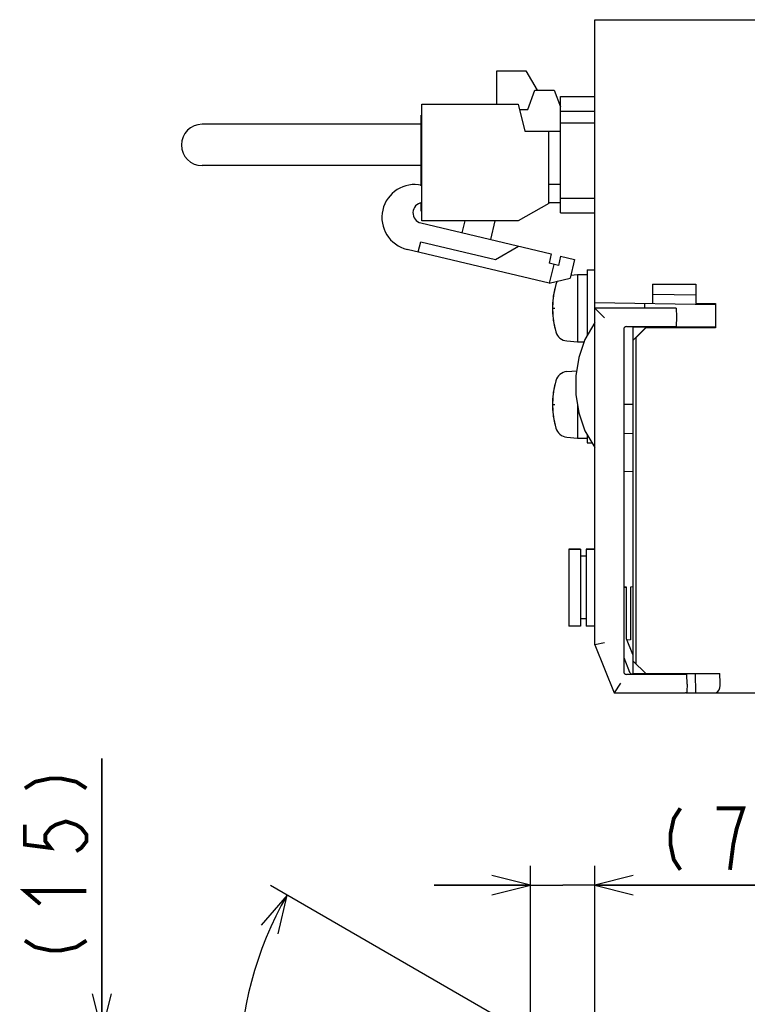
# Model space of a CAD drawing. Extents: x 60 to 816, y 33 to 560.
# Tile 19 of 21: x 540 to 616, y 458 to 560. Entities that reach past the tile are written whole.
import ezdxf

# ---------------------------------------------------------------- set-up
doc = ezdxf.new("R2010")
doc.units = 0
doc.header["$LTSCALE"] = 46.2
doc.layers.get('0').update_dxf_attribs({"linetype": 'CONTINUOUS'})
for name, color, linetype in [('ALL_AXIS', 7, 'CONTINUOUS'), ('ALL_CURVE', 7, 'CONTINUOUS'), ('ALL_DIM', 7, 'CONTINUOUS'), ('ALL_FEATURES', 7, 'CONTINUOUS')]:
    doc.layers.add(name, color=color, linetype=linetype)
doc.dimstyles.get("Standard").update_dxf_attribs({"dimtxt": 2.5, "dimasz": 2.5, "dimexe": 1.25, "dimexo": 0.625, "dimtad": 1, "dimcen": 2.5, "dimazin": 3, "dimtfac": 1, "dimtmove": 0, "dimatfit": 3})

# ---------------------------------------------------------------- blocks, each defined once
blk = doc.blocks.new('*D14')
at = {"layer": 'ALL_DIM', "color": 2, "linetype": 'CONTINUOUS'}
for p, q in [((594.75, 453.52), (566.27, 469.96)), ((600, 437), (600, 411.55))]:
    blk.add_line(p, q, dxfattribs=at)
for points in [[(567.09, 464.94), (568.01, 468.96), (565.31, 465.85)], [(595.95, 412.77), (600, 413.55), (596.06, 414.76)]]:
    blk.add_lwpolyline(points, dxfattribs=at)
for start, end in [(150, 210), (210, 270)]:
    blk.add_arc((600, 450.49), 36.94, start, end, dxfattribs=at)
blk = doc.blocks.new('_OPEN')
at = {"color": 0, "linetype": 'BYBLOCK'}
for p, q in [((0, 0), (-1, 0.25)), ((-1, -0.25), (0, 0)), ((-1, 0), (0, 0))]:
    blk.add_line(p, q, dxfattribs=at)
blk = doc.blocks.new('*D15')
at = {"layer": 'ALL_DIM', "color": 2, "linetype": 'CONTINUOUS'}
for p, q in [((593.31, 452.04), (593.31, 472)), ((600, 441.27), (600, 472)), ((593.31, 470), (583.31, 470)), ((583.31, 470), (596.66, 470)), ((622.31, 470), (596.66, 470)), ((600, 470), (622.31, 470))]:
    blk.add_line(p, q, dxfattribs=at)
at = {"layer": 'ALL_DIM', "color": 2, "linetype": 'CONTINUOUS', "xscale": 4, "yscale": 4, "zscale": 4}
blk.add_blockref('_OPEN', (593.31, 470), dxfattribs=at)
at = {"layer": 'ALL_DIM', "color": 2, "linetype": 'CONTINUOUS', "xscale": 4, "yscale": 4, "zscale": 4, "rotation": 180}
blk.add_blockref('_OPEN', (600, 470), dxfattribs=at)
blk = doc.blocks.new('*D16')
at = {"layer": 'ALL_DIM', "color": 2, "linetype": 'CONTINUOUS'}
for p, q in [((548.75, 454.7), (548.75, 483.17)), ((548.75, 483.17), (548.75, 447.35)), ((594.64, 454.7), (546.75, 454.7)), ((548.75, 430), (548.75, 447.35)), ((598.16, 440), (546.75, 440)), ((548.75, 440), (548.75, 430))]:
    blk.add_line(p, q, dxfattribs=at)
at = {"layer": 'ALL_DIM', "color": 2, "linetype": 'CONTINUOUS', "xscale": 4, "yscale": 4, "zscale": 4}
for p, rotation in [((548.75, 454.7), 270), ((548.75, 440), 90)]:
    blk.add_blockref('_OPEN', p, dxfattribs=dict(at, rotation=rotation))

msp = doc.modelspace()

# ---------------------------------------------------------------- linework, layer by layer
at = {"layer": 'ALL_AXIS', "color": 7, "linetype": 'CONTINUOUS'}
for p, q in [((589.82, 551.225), (589.82, 554.675)), ((589.82, 554.675), (592.82, 554.675)), ((582.02, 539.075), (582.02, 551.225)), ((582.02, 551.225), (592.02, 551.225)), ((592.02, 551.225), (592.72, 548.425)), ((595.22, 540.875), (592.02, 539.075)), ((592.02, 539.075), (582.02, 539.075)), ((597.515, 533.44), (598.2, 533.5)), ((598.2, 533.5), (598.2, 526.5)), ((598.2, 533.5), (599.2, 533.5)), ((599.2, 534), (599.2, 527.135)), ((599.2, 534), (600, 534)), ((606.535, 528.1), (606.539, 527.98)), ((608.465, 528.1), (608.462, 528.003)), ((597.081, 526.598), (598.2, 526.5)), ((598.2, 526.5), (598.887, 526.5)), ((597.081, 523.402), (598.116, 523.493)), ((598.2, 519.965), (598.2, 516.5)), ((597.081, 516.598), (598.2, 516.5)), ((598.2, 516.5), (599.2, 516.5)), ((599.2, 516.865), (599.2, 516)), ((599.2, 516), (599.707, 516)), ((597.3, 504.95), (597.3, 496.95)), ((597.3, 504.95), (598.5, 504.95)), ((599.1, 504.95), (600, 504.95)), ((606.538, 492), (606.535, 491.9)), ((608.462, 492), (608.465, 491.9))]:
    msp.add_line(p, q, dxfattribs=at)
for centre, radius, start, end in [((581.277, 539.442), 3.415, 77.43071, 256.63689), ((582.173, 539.911), 1.078, 98.84573, 256.63689), ((604.6, 530), 9, 164.11915, 195.88085), ((597.194, 532.107), 1.3, 146.64912, 164.11915), ((597.194, 527.893), 1.3, 195.88085, 265), ((597.194, 522.107), 1.3, 95, 164.11915), ((604.6, 520), 9, 164.11915, 195.88085), ((597.194, 517.893), 1.3, 195.88085, 265)]:
    msp.add_arc(centre, radius, start, end, dxfattribs=at)
at = {"layer": 'ALL_CURVE', "color": 40, "linetype": 'CONTINUOUS'}
for p, q in [((595.6, 530), (595.848, 530)), ((595.6, 520), (595.848, 520))]:
    msp.add_line(p, q, dxfattribs=at)
for centre in [(604.6, 530), (604.6, 520)]:
    msp.add_arc(centre, 9, 166.5066, 193.4934, dxfattribs=at)
at = {"layer": 'ALL_DIM', "color": 2, "linetype": 'CONTINUOUS', "const_width": 0.4}
for points in [[(540.75, 480.071), (541.817, 480.759), (543.417, 481.103), (544.483, 481.103), (546.083, 480.759), (547.15, 480.071)], [(608.893, 478), (608.205, 476.933), (607.861, 475.333), (607.861, 474.267), (608.205, 472.667), (608.893, 471.6)], [(614.053, 471.6), (614.397, 474.267), (614.741, 475.867), (615.085, 476.933), (615.429, 478), (612.677, 478)], [(540.75, 476.287), (540.75, 474.223), (543.417, 473.879), (542.883, 474.567), (542.883, 475.255), (543.417, 475.943), (543.95, 476.287), (545.017, 476.631), (546.083, 476.287), (546.617, 475.943), (547.15, 475.255), (547.15, 474.567), (546.617, 473.879), (546.083, 473.535)], [(542.35, 468.031), (540.75, 469.407), (547.15, 469.407)], [(540.75, 464.247), (541.817, 463.559), (543.417, 463.215), (544.483, 463.215), (546.083, 463.559), (547.15, 464.247)]]:
    msp.add_lwpolyline(points, dxfattribs=at)
at = {"layer": 'ALL_FEATURES', "color": 7, "linetype": 'CONTINUOUS'}
for p, q in [((600, 495), (600, 560)), ((600, 560), (775.8, 560)), ((592.82, 554.675), (594.023, 552.665)), ((593.02, 550.665), (593.77, 552.665)), ((593.77, 552.665), (595.77, 552.665)), ((595.77, 552.665), (596.42, 550.932)), ((596.42, 539.9), (596.42, 552)), ((596.42, 552), (600, 552)), ((581.94, 542.735), (581.94, 550.075)), ((581.94, 550.075), (582.02, 550.075)), ((592.16, 550.665), (593.02, 550.665)), ((596.42, 550.5), (600, 550.5)), ((581.94, 549.125), (559.17, 549.125)), ((596.42, 549.26), (600, 549.26)), ((592.72, 548.425), (596.42, 548.425)), ((595.22, 540.875), (595.22, 548.425)), ((581.94, 544.825), (559.17, 544.825)), ((596.42, 542.875), (595.22, 542.875)), ((581.94, 540.075), (581.94, 540.93)), ((596.42, 540.965), (595.22, 540.965)), ((600, 541.4), (596.42, 541.4)), ((581.94, 540.075), (582.02, 540.075)), ((596.42, 539.9), (600, 539.9)), ((581.924, 538.862), (595.469, 535.644)), ((586.226, 537.84), (586.52, 539.075)), ((589.603, 539.075), (589.145, 537.147)), ((581.641, 535.846), (581.896, 536.916)), ((581.896, 536.916), (589.679, 535.067)), ((595.262, 532.61), (580.488, 536.12)), ((589.679, 535.067), (592.064, 536.453)), ((595.469, 535.644), (595.238, 534.671)), ((596.211, 534.44), (595.238, 534.671)), ((595.725, 534.556), (595.262, 532.61)), ((596.442, 535.413), (596.211, 534.44)), ((596.442, 535.413), (597.902, 535.067)), ((597.902, 535.067), (597.439, 533.121)), ((595.262, 532.61), (597.439, 533.121)), ((606, 532.5), (606, 530.5)), ((606, 532.5), (610.5, 532.5)), ((610.5, 532.5), (610.5, 530.5)), ((610.5, 531.352), (606, 531.43)), ((600, 530.605), (612.512, 530.386)), ((605.2, 530), (605.2, 530.514)), ((610.5, 530.5), (612.544, 530.5)), ((612.512, 530.5), (612.512, 530.386)), ((612.544, 530.5), (612.544, 527.956)), ((600, 530), (601, 529)), ((608.469, 530), (600, 530)), ((608.469, 530), (608.5, 529.1)), ((608.5, 529.1), (608.465, 528.1)), ((603, 527.793), (603, 492.207)), ((603.29, 528.093), (603.5, 528.1)), ((603.5, 528.1), (608.465, 528.1)), ((604, 528.045), (604, 528.1)), ((604, 526.677), (604, 528.04)), ((606.534, 528.025), (604, 528.04)), ((604, 526.677), (605.3, 527.979)), ((605.3, 527.956), (604.3, 526.956)), ((606.535, 528.043), (605.3, 528.044)), ((605.3, 527.979), (607.574, 527.982)), ((605.3, 527.956), (605.3, 527.979)), ((612.544, 527.956), (605.3, 527.956)), ((606.539, 527.98), (606.535, 528.1)), ((611.512, 528.04), (608.465, 528.042)), ((612.477, 528.023), (612.544, 527.956)), ((604.3, 526.956), (604, 526.661)), ((604, 491.9), (604, 526.661)), ((604.3, 493), (604.3, 526.956)), ((604, 520), (603, 519.983)), ((604, 516.93), (603, 516.965)), ((603, 513.035), (604, 513.07)), ((598.5, 504.95), (597.3, 504.95)), ((598.5, 504.95), (598.5, 496.95)), ((599.1, 504.95), (599.1, 496.95)), ((600, 504.95), (599.1, 504.95)), ((599.1, 504.2), (598.5, 504.2)), ((603, 501.005), (603.3, 501)), ((603.3, 501), (603, 500.99)), ((603.3, 495.636), (603.3, 501)), ((604, 501.017), (603.7, 501.007)), ((603.7, 501.007), (603.7, 495.51)), ((599.1, 497.7), (598.5, 497.7)), ((598.5, 496.95), (597.3, 496.95)), ((600, 496.95), (599.1, 496.95)), ((603.954, 494.001), (603.3, 495.636)), ((601, 495.193), (600, 495)), ((600, 495), (602, 490)), ((603.7, 495.51), (603.358, 495.49)), ((603, 493.693), (603.615, 492.156)), ((604, 494), (603.954, 494.001)), ((604, 493.3), (605.3, 492)), ((603.5, 491.9), (603.29, 491.907)), ((609.565, 491.9), (603.5, 491.9)), ((603.888, 491.967), (604, 491.965)), ((604, 492), (613, 492)), ((606.535, 491.9), (606.538, 492)), ((608.95, 492), (608.953, 491.9)), ((609.6, 490.9), (609.565, 491.9)), ((610.431, 492), (610.471, 490)), ((613.04, 491), (613, 492)), ((602.677, 491), (602, 490)), ((609.6, 490.9), (609.573, 490.134)), ((602, 490), (609.43, 490)), ((609.49, 490), (775, 490))]:
    msp.add_line(p, q, dxfattribs=at)
for points in [[(600, 528.5), (598.972, 526.746), (598.332, 524.889), (598.035, 522.97), (598.035, 521.03), (598.332, 519.111), (598.972, 517.254), (600, 515.5)], [(607.574, 527.982), (607.855, 527.983), (608.109, 527.985), (608.318, 527.989)], [(608.318, 527.989), (608.466, 527.993), (608.541, 527.998), (608.55, 528)], [(608.55, 528), (608.539, 528.003), (608.462, 528.007)], [(612.477, 528.023), (612.441, 528.027), (612.343, 528.032), (612.19, 528.035), (611.992, 528.038), (611.761, 528.04), (611.512, 528.04)], [(612.503, 490), (612.664, 490.04), (612.805, 490.154), (612.916, 490.324), (612.992, 490.531), (613.033, 490.76), (613.04, 491)], [(609.573, 490.134), (609.556, 490.057), (609.51, 490.014), (609.43, 490)]]:
    msp.add_lwpolyline(points, dxfattribs=at)
for centre, radius, start, end in [((559.17, 546.975), 2.15, 90, 270), ((603.3, 527.793), 0.3, 92, 180), ((603.3, 492.207), 0.3, 180, 268), ((603.893, 492.267), 0.3, 201.80141, 269)]:
    msp.add_arc(centre, radius, start, end, dxfattribs=at)

# ---------------------------------------------------------------- dimensions: what is measured, and where the dimension line sits
at = {"layer": 'ALL_DIM', "color": 2, "linetype": 'CONTINUOUS'}
for base, p1, p2, angle, picture, middle in [((548.75, 454.697), (598.157, 440), (594.644, 454.697), 90, '*D16', (547.15, 461.151)), ((593.313, 470), (600, 441.271), (593.313, 452.042), 180, '*D15', (605.797, 471.6))]:
    dim = msp.add_linear_dim(base=base, p1=p1, p2=p2, angle=angle, dimstyle='Standard', dxfattribs=at)
    dim.commit()
    dim.dimension.update_dxf_attribs({"geometry": picture, "text_midpoint": middle, "dimtype": 128})
dim = msp.add_angular_dim_2l(base=(568.007, 432.019), line1=((566.275, 469.962), (594.751, 453.521)), line2=((600, 437), (600, 411.548)), dimstyle='Standard', dxfattribs=at)
dim.commit()
dim.dimension.update_dxf_attribs({"geometry": '*D14', "text_midpoint": (568.894, 435.731), "dimtype": 130})

doc.saveas('drawing.dxf')
